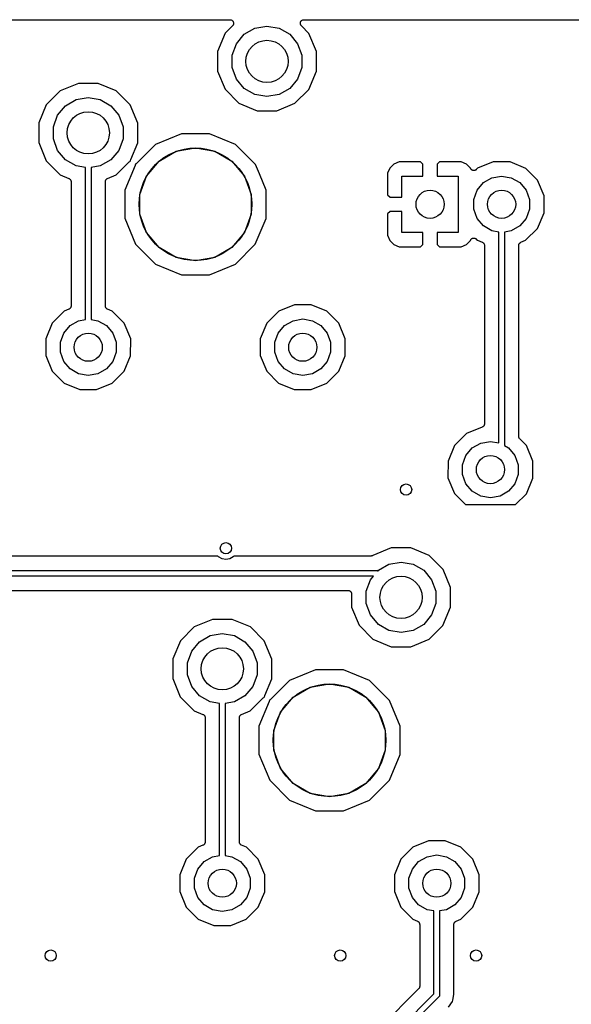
# Model space of a CAD drawing. Extents: x 88 to 361, y -189 to -115.
# Tile 32 of 36: x 303 to 323, y -152 to -117. Entities that reach past the tile are written whole.
import ezdxf

# ---------------------------------------------------------------- set-up
doc = ezdxf.new("R2010")
doc.units = 0
doc.header["$MEASUREMENT"] = 0
doc.layers.add('BLACK', color=7, linetype='CONTINUOUS')

msp = doc.modelspace()

# ---------------------------------------------------------------- linework, layer by layer
at = {"layer": 'Black'}
for p, q in [((294.364, -117.264), (310.791, -117.264)), ((310.881, -117.481), (310.613, -117.748)), ((310.791, -117.264), (310.807, -117.267)), ((310.807, -117.267), (310.824, -117.269)), ((310.824, -117.269), (310.829, -117.271)), ((310.829, -117.271), (310.834, -117.272)), ((310.834, -117.272), (310.849, -117.28)), ((310.849, -117.28), (310.864, -117.287)), ((310.864, -117.287), (310.868, -117.291)), ((310.868, -117.291), (310.873, -117.294)), ((310.873, -117.294), (310.883, -117.307)), ((310.89, -117.467), (310.881, -117.481)), ((310.883, -117.307), (310.895, -117.318)), ((310.901, -117.455), (310.89, -117.467)), ((310.895, -117.318), (310.897, -117.324)), ((310.897, -117.324), (310.901, -117.328)), ((310.901, -117.328), (310.907, -117.343)), ((310.903, -117.45), (310.901, -117.455)), ((310.906, -117.445), (310.903, -117.45)), ((310.91, -117.429), (310.906, -117.445)), ((310.907, -117.343), (310.914, -117.358)), ((310.916, -117.413), (310.91, -117.429)), ((310.914, -117.358), (310.914, -117.364)), ((310.914, -117.364), (310.916, -117.369)), ((310.916, -117.369), (310.916, -117.386)), ((310.916, -117.386), (310.917, -117.402)), ((310.917, -117.402), (310.916, -117.408)), ((310.916, -117.408), (310.916, -117.413)), ((311.296, -117.784), (311.673, -117.566)), ((311.673, -117.566), (312.102, -117.491)), ((312.102, -117.491), (312.532, -117.566)), ((312.532, -117.566), (312.909, -117.784)), ((313.288, -117.402), (313.289, -117.386)), ((313.289, -117.408), (313.288, -117.402)), ((313.289, -117.369), (313.291, -117.364)), ((313.289, -117.386), (313.289, -117.369)), ((313.289, -117.413), (313.289, -117.408)), ((313.295, -117.429), (313.289, -117.413)), ((313.291, -117.358), (313.298, -117.343)), ((313.291, -117.364), (313.291, -117.358)), ((313.299, -117.445), (313.295, -117.429)), ((313.298, -117.343), (313.304, -117.328)), ((313.302, -117.449), (313.299, -117.445)), ((313.304, -117.455), (313.302, -117.449)), ((313.304, -117.328), (313.308, -117.323)), ((313.315, -117.467), (313.304, -117.455)), ((313.308, -117.323), (313.31, -117.318)), ((313.31, -117.318), (313.322, -117.307)), ((313.324, -117.481), (313.315, -117.467)), ((313.322, -117.307), (313.332, -117.294)), ((313.593, -117.751), (313.324, -117.481)), ((313.332, -117.294), (313.337, -117.291)), ((313.337, -117.291), (313.341, -117.287)), ((313.341, -117.287), (313.356, -117.28)), ((313.356, -117.28), (313.371, -117.272)), ((313.371, -117.272), (313.376, -117.271)), ((313.376, -117.271), (313.381, -117.269)), ((313.381, -117.269), (313.398, -117.267)), ((313.398, -117.267), (313.414, -117.264)), ((313.414, -117.264), (329.841, -117.264)), ((310.613, -117.748), (310.345, -118.394)), ((311.016, -118.118), (311.296, -117.784)), ((312.909, -117.784), (313.189, -118.118)), ((313.86, -118.397), (313.593, -117.751)), ((310.867, -118.527), (311.016, -118.118)), ((313.189, -118.118), (313.338, -118.527)), ((310.345, -118.394), (310.345, -119.093)), ((310.867, -118.963), (310.867, -118.527)), ((313.338, -118.527), (313.338, -118.963)), ((313.86, -119.096), (313.86, -118.397)), ((311.016, -119.372), (310.867, -118.963)), ((313.338, -118.963), (313.189, -119.372)), ((310.345, -119.093), (310.612, -119.739)), ((313.592, -119.742), (313.86, -119.096)), ((305.404, -119.527), (304.758, -119.794)), ((306.104, -119.528), (305.404, -119.527)), ((306.749, -119.796), (306.104, -119.528)), ((311.296, -119.706), (311.016, -119.372)), ((313.189, -119.372), (312.909, -119.706)), ((304.758, -119.794), (304.263, -120.288)), ((305.323, -120.106), (305.752, -120.031)), ((305.752, -120.031), (306.182, -120.106)), ((307.243, -120.291), (306.749, -119.796)), ((310.612, -119.739), (311.106, -120.234)), ((311.673, -119.924), (311.296, -119.706)), ((312.102, -119.999), (311.673, -119.924)), ((312.532, -119.924), (312.102, -119.999)), ((312.909, -119.706), (312.532, -119.924)), ((313.097, -120.236), (313.592, -119.742)), ((304.263, -120.288), (303.995, -120.934)), ((304.666, -120.658), (304.946, -120.324)), ((304.946, -120.324), (305.323, -120.106)), ((306.182, -120.106), (306.559, -120.324)), ((306.559, -120.324), (306.839, -120.658)), ((307.51, -120.937), (307.243, -120.291)), ((311.106, -120.234), (311.751, -120.502)), ((312.451, -120.503), (313.097, -120.236)), ((304.517, -121.067), (304.666, -120.658)), ((306.839, -120.658), (306.988, -121.067)), ((311.751, -120.502), (312.451, -120.503)), ((303.995, -120.934), (303.995, -121.633)), ((304.517, -121.503), (304.517, -121.067)), ((306.988, -121.067), (306.988, -121.503)), ((307.51, -121.636), (307.51, -120.937)), ((309.066, -121.317), (308.144, -121.698)), ((310.064, -121.317), (309.066, -121.317)), ((310.985, -121.7), (310.064, -121.317)), ((303.995, -121.633), (304.262, -122.279)), ((304.666, -121.912), (304.517, -121.503)), ((306.988, -121.503), (306.839, -121.912)), ((307.262, -122.232), (307.51, -121.636)), ((308.144, -121.698), (307.469, -122.371)), ((311.033, -121.748), (310.985, -121.7)), ((311.69, -122.406), (311.033, -121.748)), ((304.946, -122.246), (304.666, -121.912)), ((306.839, -121.912), (306.559, -122.246)), ((308.272, -122.287), (308.876, -121.938)), ((308.876, -121.938), (309.562, -121.817)), ((309.562, -121.817), (310.249, -121.938)), ((310.249, -121.938), (310.853, -122.287)), ((304.262, -122.279), (304.756, -122.774)), ((305.323, -122.464), (304.946, -122.246)), ((305.652, -122.522), (305.323, -122.464)), ((306.182, -122.464), (305.852, -122.522)), ((306.559, -122.246), (306.182, -122.464)), ((306.747, -122.776), (307.21, -122.314)), ((307.417, -122.452), (307.055, -123.324)), ((307.21, -122.314), (307.226, -122.303)), ((307.226, -122.303), (307.241, -122.291)), ((307.241, -122.291), (307.244, -122.29)), ((307.244, -122.29), (307.246, -122.289)), ((307.246, -122.289), (307.254, -122.286)), ((307.253, -122.27), (307.258, -122.251)), ((307.253, -122.272), (307.253, -122.27)), ((307.253, -122.275), (307.253, -122.272)), ((307.254, -122.286), (307.253, -122.275)), ((307.258, -122.251), (307.262, -122.232)), ((307.421, -122.434), (307.417, -122.452)), ((307.426, -122.415), (307.421, -122.434)), ((307.433, -122.396), (307.425, -122.398)), ((307.425, -122.398), (307.426, -122.409)), ((307.426, -122.409), (307.426, -122.412)), ((307.426, -122.412), (307.426, -122.415)), ((307.436, -122.394), (307.433, -122.396)), ((307.438, -122.393), (307.436, -122.394)), ((307.454, -122.382), (307.438, -122.393)), ((307.469, -122.371), (307.454, -122.382)), ((307.824, -122.821), (308.272, -122.287)), ((310.853, -122.287), (311.301, -122.821)), ((311.831, -122.747), (311.69, -122.406)), ((316.609, -122.394), (316.466, -122.537)), ((316.796, -122.317), (316.609, -122.394)), ((317.559, -122.317), (316.796, -122.317)), ((317.643, -122.401), (317.559, -122.317)), ((317.643, -122.825), (317.643, -122.401)), ((318.235, -122.317), (318.151, -122.401)), ((318.151, -122.401), (318.151, -122.825)), ((318.998, -122.317), (318.235, -122.317)), ((319.185, -122.394), (318.998, -122.317)), ((319.328, -122.537), (319.185, -122.394)), ((320.138, -122.317), (319.584, -122.546)), ((320.738, -122.317), (320.138, -122.317)), ((321.292, -122.547), (320.738, -122.317)), ((304.756, -122.774), (305.066, -122.903)), ((305.652, -127.919), (305.652, -122.522)), ((305.852, -122.522), (305.852, -127.919)), ((306.439, -122.903), (306.747, -122.776)), ((307.585, -123.476), (307.824, -122.821)), ((311.301, -122.821), (311.54, -123.476)), ((312.071, -123.328), (311.831, -122.747)), ((316.466, -122.537), (316.389, -122.724)), ((316.389, -122.724), (316.389, -123.487)), ((316.897, -123.571), (316.897, -122.825)), ((316.897, -122.825), (317.643, -122.825)), ((318.151, -122.825), (318.897, -122.825)), ((318.897, -122.825), (318.897, -124.825)), ((319.332, -122.549), (319.328, -122.537)), ((319.34, -122.56), (319.332, -122.549)), ((319.346, -122.573), (319.34, -122.56)), ((319.352, -122.579), (319.346, -122.573)), ((319.356, -122.586), (319.352, -122.579)), ((319.367, -122.594), (319.356, -122.586)), ((319.377, -122.604), (319.367, -122.594)), ((319.384, -122.608), (319.377, -122.604)), ((319.391, -122.613), (319.384, -122.608)), ((319.404, -122.617), (319.391, -122.613)), ((319.417, -122.623), (319.404, -122.617)), ((319.425, -122.624), (319.417, -122.623)), ((319.433, -122.626), (319.425, -122.624)), ((319.447, -122.626), (319.433, -122.626)), ((319.461, -122.627), (319.447, -122.626)), ((319.469, -122.625), (319.461, -122.627)), ((319.477, -122.624), (319.469, -122.625)), ((319.49, -122.619), (319.477, -122.624)), ((319.503, -122.615), (319.49, -122.619)), ((319.51, -122.611), (319.503, -122.615)), ((319.518, -122.607), (319.51, -122.611)), ((319.528, -122.598), (319.518, -122.607)), ((319.539, -122.59), (319.528, -122.598)), ((319.584, -122.546), (319.539, -122.59)), ((320.094, -122.882), (320.437, -122.821)), ((320.437, -122.821), (320.78, -122.882)), ((321.716, -122.972), (321.292, -122.547)), ((305.066, -122.903), (305.073, -122.908)), ((305.073, -122.908), (305.081, -122.911)), ((305.081, -122.911), (305.092, -122.919)), ((305.092, -122.919), (305.103, -122.927)), ((305.103, -122.927), (305.108, -122.934)), ((305.108, -122.934), (305.115, -122.939)), ((305.115, -122.939), (305.122, -122.951)), ((305.122, -122.951), (305.13, -122.962)), ((305.13, -122.962), (305.133, -122.97)), ((305.133, -122.97), (305.137, -122.977)), ((305.137, -122.977), (305.139, -122.991)), ((305.139, -122.991), (305.143, -123.004)), ((305.143, -123.004), (305.143, -123.012)), ((305.143, -123.012), (305.144, -123.021)), ((305.144, -123.021), (305.144, -127.44)), ((306.361, -123.021), (306.362, -123.012)), ((306.361, -127.44), (306.361, -123.021)), ((306.362, -123.004), (306.366, -122.991)), ((306.362, -123.012), (306.362, -123.004)), ((306.366, -122.991), (306.368, -122.977)), ((306.368, -122.977), (306.372, -122.97)), ((306.372, -122.97), (306.375, -122.962)), ((306.375, -122.962), (306.383, -122.951)), ((306.383, -122.951), (306.39, -122.939)), ((306.39, -122.939), (306.397, -122.933)), ((306.397, -122.933), (306.402, -122.927)), ((306.402, -122.927), (306.413, -122.919)), ((306.413, -122.919), (306.424, -122.911)), ((306.424, -122.911), (306.432, -122.908)), ((306.432, -122.908), (306.439, -122.903)), ((319.568, -123.323), (319.792, -123.056)), ((319.792, -123.056), (320.094, -122.882)), ((320.78, -122.882), (321.082, -123.056)), ((321.082, -123.056), (321.306, -123.323)), ((321.945, -123.526), (321.716, -122.972)), ((307.055, -123.324), (307.054, -124.322)), ((307.585, -124.174), (307.585, -123.476)), ((311.54, -123.476), (311.54, -124.174)), ((312.07, -124.111), (312.071, -123.328)), ((316.389, -123.487), (316.473, -123.571)), ((319.448, -123.651), (319.568, -123.323)), ((321.306, -123.323), (321.425, -123.651)), ((321.945, -124.126), (321.945, -123.526)), ((316.473, -123.571), (316.897, -123.571)), ((319.448, -123.999), (319.448, -123.651)), ((321.425, -123.651), (321.425, -123.999)), ((307.824, -124.829), (307.585, -124.174)), ((311.54, -124.174), (311.301, -124.829)), ((312.07, -124.326), (312.07, -124.111)), ((316.473, -124.079), (316.389, -124.163)), ((316.389, -124.163), (316.389, -124.926)), ((316.897, -124.079), (316.473, -124.079)), ((316.897, -124.825), (316.897, -124.079)), ((319.568, -124.327), (319.448, -123.999)), ((321.425, -123.999), (321.306, -124.327)), ((321.715, -124.68), (321.945, -124.126)), ((307.054, -124.322), (307.435, -125.244)), ((311.687, -125.248), (312.07, -124.326)), ((319.792, -124.594), (319.568, -124.327)), ((321.306, -124.327), (321.082, -124.594)), ((308.272, -125.363), (307.824, -124.829)), ((311.301, -124.829), (310.853, -125.363)), ((316.389, -124.926), (316.466, -125.113)), ((317.643, -124.825), (316.897, -124.825)), ((317.643, -125.249), (317.643, -124.825)), ((318.897, -124.825), (318.151, -124.825)), ((318.151, -124.825), (318.151, -125.249)), ((320.094, -124.768), (319.792, -124.594)), ((320.337, -124.811), (320.094, -124.768)), ((320.337, -132.304), (320.337, -124.811)), ((320.78, -124.768), (320.537, -124.811)), ((320.537, -124.811), (320.537, -132.401)), ((321.082, -124.594), (320.78, -124.768)), ((321.29, -125.104), (321.715, -124.68)), ((307.435, -125.244), (308.14, -125.95)), ((310.981, -125.952), (311.687, -125.248)), ((316.466, -125.113), (316.609, -125.256)), ((316.609, -125.256), (316.796, -125.333)), ((317.559, -125.333), (317.643, -125.249)), ((318.151, -125.249), (318.235, -125.333)), ((318.998, -125.333), (319.185, -125.256)), ((319.185, -125.256), (319.328, -125.113)), ((319.328, -125.113), (319.332, -125.102)), ((319.332, -125.102), (319.34, -125.09)), ((319.34, -125.09), (319.346, -125.077)), ((319.346, -125.077), (319.351, -125.071)), ((319.351, -125.071), (319.356, -125.064)), ((319.356, -125.064), (319.367, -125.056)), ((319.367, -125.056), (319.377, -125.046)), ((319.377, -125.046), (319.384, -125.043)), ((319.384, -125.043), (319.391, -125.038)), ((319.391, -125.038), (319.404, -125.033)), ((319.404, -125.033), (319.417, -125.027)), ((319.417, -125.027), (319.425, -125.027)), ((319.425, -125.027), (319.433, -125.024)), ((319.433, -125.024), (319.447, -125.025)), ((319.447, -125.025), (319.461, -125.024)), ((319.461, -125.024), (319.469, -125.026)), ((319.469, -125.026), (319.477, -125.026)), ((319.477, -125.026), (319.49, -125.031)), ((319.49, -125.031), (319.503, -125.035)), ((319.503, -125.035), (319.51, -125.04)), ((319.51, -125.04), (319.518, -125.043)), ((319.518, -125.043), (319.528, -125.052)), ((319.528, -125.052), (319.539, -125.06)), ((319.539, -125.06), (319.582, -125.103)), ((319.582, -125.103), (319.751, -125.173)), ((319.751, -125.173), (319.758, -125.177)), ((319.758, -125.177), (319.765, -125.18)), ((319.765, -125.18), (319.776, -125.189)), ((319.776, -125.189), (319.788, -125.197)), ((319.788, -125.197), (319.793, -125.203)), ((319.793, -125.203), (319.799, -125.209)), ((319.799, -125.209), (319.806, -125.221)), ((319.806, -125.221), (319.815, -125.232)), ((319.815, -125.232), (319.817, -125.24)), ((319.817, -125.24), (319.821, -125.247)), ((319.821, -125.247), (319.824, -125.26)), ((319.824, -125.26), (319.828, -125.274)), ((319.828, -125.274), (319.827, -125.282)), ((319.827, -125.282), (319.829, -125.29)), ((321.045, -125.29), (321.046, -125.282)), ((321.046, -125.274), (321.05, -125.261)), ((321.046, -125.282), (321.046, -125.274)), ((321.05, -125.261), (321.053, -125.247)), ((321.053, -125.247), (321.057, -125.24)), ((321.057, -125.24), (321.059, -125.232)), ((321.059, -125.232), (321.068, -125.221)), ((321.068, -125.221), (321.075, -125.209)), ((321.075, -125.209), (321.081, -125.203)), ((321.081, -125.203), (321.086, -125.197)), ((321.086, -125.197), (321.098, -125.189)), ((321.098, -125.189), (321.108, -125.18)), ((321.108, -125.18), (321.116, -125.178)), ((321.116, -125.178), (321.123, -125.173)), ((321.123, -125.173), (321.29, -125.104)), ((308.876, -125.712), (308.272, -125.363)), ((310.853, -125.363), (310.249, -125.712)), ((316.796, -125.333), (317.559, -125.333)), ((318.235, -125.333), (318.998, -125.333)), ((319.829, -125.29), (319.829, -131.626)), ((321.045, -132.075), (321.045, -125.29)), ((308.14, -125.95), (309.061, -126.333)), ((309.562, -125.833), (308.876, -125.712)), ((310.249, -125.712), (309.562, -125.833)), ((310.059, -126.333), (310.981, -125.952)), ((309.061, -126.333), (310.059, -126.333)), ((304.899, -127.626), (304.475, -128.05)), ((305.066, -127.557), (304.899, -127.626)), ((305.073, -127.552), (305.066, -127.557)), ((305.081, -127.55), (305.073, -127.552)), ((305.092, -127.541), (305.081, -127.55)), ((305.103, -127.533), (305.092, -127.541)), ((305.108, -127.527), (305.103, -127.533)), ((305.115, -127.521), (305.108, -127.527)), ((305.122, -127.509), (305.115, -127.521)), ((305.13, -127.498), (305.122, -127.509)), ((305.133, -127.49), (305.13, -127.498)), ((305.137, -127.483), (305.133, -127.49)), ((305.139, -127.469), (305.137, -127.483)), ((305.143, -127.456), (305.139, -127.469)), ((305.144, -127.44), (305.143, -127.448)), ((305.143, -127.448), (305.143, -127.456)), ((306.362, -127.448), (306.361, -127.44)), ((306.362, -127.456), (306.362, -127.448)), ((306.366, -127.47), (306.362, -127.456)), ((306.368, -127.483), (306.366, -127.47)), ((306.372, -127.49), (306.368, -127.483)), ((306.375, -127.498), (306.372, -127.49)), ((306.383, -127.509), (306.375, -127.498)), ((306.39, -127.521), (306.383, -127.509)), ((306.397, -127.527), (306.39, -127.521)), ((306.402, -127.533), (306.397, -127.527)), ((306.413, -127.541), (306.402, -127.533)), ((306.424, -127.55), (306.413, -127.541)), ((306.432, -127.553), (306.424, -127.55)), ((306.439, -127.557), (306.432, -127.553)), ((306.608, -127.627), (306.439, -127.557)), ((307.032, -128.052), (306.608, -127.627)), ((312.519, -127.626), (312.095, -128.05)), ((313.074, -127.397), (312.519, -127.626)), ((313.674, -127.397), (313.074, -127.397)), ((314.228, -127.627), (313.674, -127.397)), ((314.652, -128.052), (314.228, -127.627)), ((304.475, -128.05), (304.245, -128.604)), ((305.107, -128.136), (305.409, -127.962)), ((305.409, -127.962), (305.652, -127.919)), ((305.852, -127.919), (306.096, -127.962)), ((306.096, -127.962), (306.398, -128.136)), ((307.261, -128.606), (307.032, -128.052)), ((312.095, -128.05), (311.865, -128.604)), ((312.727, -128.136), (313.029, -127.962)), ((313.029, -127.962), (313.373, -127.901)), ((313.373, -127.901), (313.716, -127.962)), ((313.716, -127.962), (314.018, -128.136)), ((314.881, -128.606), (314.652, -128.052)), ((304.764, -128.731), (304.883, -128.403)), ((304.883, -128.403), (305.107, -128.136)), ((306.398, -128.136), (306.622, -128.403)), ((306.622, -128.403), (306.741, -128.731)), ((312.384, -128.731), (312.503, -128.403)), ((312.503, -128.403), (312.727, -128.136)), ((314.018, -128.136), (314.242, -128.403)), ((314.242, -128.403), (314.361, -128.731)), ((304.245, -128.604), (304.244, -129.204)), ((304.764, -129.079), (304.764, -128.731)), ((306.741, -128.731), (306.741, -129.079)), ((307.26, -129.206), (307.261, -128.606)), ((311.865, -128.604), (311.864, -129.204)), ((312.384, -129.079), (312.384, -128.731)), ((314.361, -128.731), (314.361, -129.079)), ((314.88, -129.206), (314.881, -128.606)), ((304.883, -129.407), (304.764, -129.079)), ((306.741, -129.079), (306.622, -129.407)), ((312.503, -129.407), (312.384, -129.079)), ((314.361, -129.079), (314.242, -129.407)), ((304.244, -129.204), (304.473, -129.758)), ((305.107, -129.674), (304.883, -129.407)), ((306.622, -129.407), (306.398, -129.674)), ((307.03, -129.76), (307.26, -129.206)), ((311.864, -129.204), (312.093, -129.758)), ((312.727, -129.674), (312.503, -129.407)), ((314.242, -129.407), (314.018, -129.674)), ((314.65, -129.76), (314.88, -129.206)), ((304.473, -129.758), (304.897, -130.183)), ((305.409, -129.848), (305.107, -129.674)), ((306.398, -129.674), (306.096, -129.848)), ((306.606, -130.184), (307.03, -129.76)), ((312.093, -129.758), (312.517, -130.183)), ((313.029, -129.848), (312.727, -129.674)), ((314.018, -129.674), (313.716, -129.848)), ((314.226, -130.184), (314.65, -129.76)), ((305.752, -129.909), (305.409, -129.848)), ((306.096, -129.848), (305.752, -129.909)), ((313.373, -129.909), (313.029, -129.848)), ((313.716, -129.848), (313.373, -129.909)), ((304.897, -130.183), (305.451, -130.413)), ((305.451, -130.413), (306.051, -130.413)), ((306.051, -130.413), (306.606, -130.184)), ((312.517, -130.183), (313.071, -130.413)), ((313.071, -130.413), (313.671, -130.413)), ((313.671, -130.413), (314.226, -130.184)), ((319.75, -131.743), (319.187, -131.976)), ((319.757, -131.739), (319.75, -131.743)), ((319.765, -131.736), (319.757, -131.739)), ((319.776, -131.727), (319.765, -131.736)), ((319.788, -131.72), (319.776, -131.727)), ((319.793, -131.713), (319.788, -131.72)), ((319.799, -131.708), (319.793, -131.713)), ((319.806, -131.696), (319.799, -131.708)), ((319.814, -131.685), (319.806, -131.696)), ((319.817, -131.677), (319.814, -131.685)), ((319.821, -131.669), (319.817, -131.677)), ((319.824, -131.656), (319.821, -131.669)), ((319.828, -131.643), (319.824, -131.656)), ((319.829, -131.626), (319.827, -131.634)), ((319.827, -131.634), (319.828, -131.643)), ((319.187, -131.976), (318.763, -132.4)), ((319.697, -132.312), (320.04, -132.251)), ((320.04, -132.251), (320.337, -132.304)), ((321.046, -132.081), (321.045, -132.075)), ((321.045, -132.086), (321.046, -132.081)), ((321.05, -132.102), (321.045, -132.086)), ((321.053, -132.119), (321.05, -132.102)), ((321.055, -132.123), (321.053, -132.119)), ((321.057, -132.129), (321.055, -132.123)), ((321.066, -132.142), (321.057, -132.129)), ((321.075, -132.157), (321.066, -132.142)), ((321.079, -132.16), (321.075, -132.157)), ((321.082, -132.165), (321.079, -132.16)), ((321.319, -132.402), (321.082, -132.165)), ((318.763, -132.4), (318.533, -132.954)), ((319.171, -132.753), (319.395, -132.486)), ((319.395, -132.486), (319.697, -132.312)), ((320.537, -132.401), (320.685, -132.486)), ((320.685, -132.486), (320.909, -132.753)), ((321.548, -132.956), (321.319, -132.402)), ((318.533, -132.954), (318.532, -133.553)), ((319.052, -133.081), (319.171, -132.753)), ((320.909, -132.753), (321.028, -133.081)), ((321.547, -133.556), (321.548, -132.956)), ((319.052, -133.429), (319.052, -133.081)), ((321.028, -133.081), (321.028, -133.429)), ((318.532, -133.553), (318.761, -134.108)), ((319.171, -133.756), (319.052, -133.429)), ((321.028, -133.429), (320.909, -133.756)), ((321.317, -134.11), (321.547, -133.556)), ((319.395, -134.023), (319.171, -133.756)), ((319.697, -134.198), (319.395, -134.023)), ((320.685, -134.023), (320.383, -134.198)), ((320.909, -133.756), (320.685, -134.023)), ((318.761, -134.108), (319.15, -134.497)), ((320.04, -134.258), (319.697, -134.198)), ((320.383, -134.198), (320.04, -134.258)), ((320.929, -134.497), (321.317, -134.11)), ((319.15, -134.497), (320.929, -134.497)), ((316.517, -136.037), (315.859, -136.309)), ((317.216, -136.038), (316.517, -136.037)), ((317.862, -136.306), (317.216, -136.038)), ((310.362, -136.33), (299.746, -136.33)), ((310.384, -136.356), (310.362, -136.33)), ((310.505, -136.426), (310.384, -136.356)), ((310.642, -136.45), (310.505, -136.426)), ((310.779, -136.426), (310.642, -136.45)), ((310.9, -136.356), (310.779, -136.426)), ((310.922, -136.33), (310.9, -136.356)), ((315.792, -136.33), (310.922, -136.33)), ((315.798, -136.329), (315.792, -136.33)), ((315.803, -136.329), (315.798, -136.329)), ((315.819, -136.325), (315.803, -136.329)), ((315.836, -136.322), (315.819, -136.325)), ((315.841, -136.319), (315.836, -136.322)), ((315.846, -136.318), (315.841, -136.319)), ((315.859, -136.309), (315.846, -136.318)), ((318.356, -136.801), (317.862, -136.306)), ((316.059, -136.834), (316.436, -136.616)), ((316.436, -136.616), (316.865, -136.541)), ((316.865, -136.541), (317.294, -136.616)), ((317.294, -136.616), (317.671, -136.834)), ((318.623, -137.447), (318.356, -136.801)), ((298.672, -136.838), (315.976, -136.838)), ((315.888, -137.038), (298.792, -137.038)), ((315.63, -137.577), (315.779, -137.168)), ((315.779, -137.168), (315.888, -137.038)), ((315.976, -136.838), (315.98, -136.839)), ((315.98, -136.839), (315.985, -136.838)), ((315.985, -136.838), (315.997, -136.842)), ((315.997, -136.842), (316.01, -136.844)), ((316.01, -136.844), (316.014, -136.846)), ((316.014, -136.846), (316.018, -136.847)), ((316.018, -136.847), (316.029, -136.855)), ((316.029, -136.855), (316.037, -136.859)), ((316.037, -136.859), (316.059, -136.834)), ((317.671, -136.834), (317.951, -137.168)), ((317.951, -137.168), (318.1, -137.577)), ((318.622, -138.146), (318.623, -137.447)), ((299.7, -137.546), (314.98, -137.546)), ((314.98, -137.546), (314.991, -137.548)), ((314.991, -137.548), (315.003, -137.548)), ((315.003, -137.548), (315.013, -137.551)), ((315.013, -137.551), (315.024, -137.553)), ((315.024, -137.553), (315.034, -137.559)), ((315.034, -137.559), (315.044, -137.563)), ((315.044, -137.563), (315.052, -137.57)), ((315.052, -137.57), (315.062, -137.575)), ((315.062, -137.575), (315.069, -137.584)), ((315.069, -137.584), (315.078, -137.591)), ((315.078, -137.591), (315.083, -137.601)), ((315.083, -137.601), (315.09, -137.609)), ((315.09, -137.609), (315.094, -137.62)), ((315.094, -137.62), (315.1, -137.629)), ((315.1, -137.629), (315.102, -137.64)), ((315.102, -137.64), (315.105, -137.651)), ((315.105, -137.651), (315.105, -137.662)), ((315.105, -137.662), (315.107, -137.673)), ((315.107, -137.673), (315.107, -138.143)), ((315.63, -138.013), (315.63, -137.577)), ((318.1, -137.577), (318.1, -138.013)), ((315.107, -138.143), (315.374, -138.789)), ((315.779, -138.422), (315.63, -138.013)), ((318.1, -138.013), (317.951, -138.422)), ((318.354, -138.792), (318.622, -138.146)), ((310.167, -138.577), (309.521, -138.844)), ((310.866, -138.578), (310.167, -138.577)), ((311.512, -138.846), (310.866, -138.578)), ((316.059, -138.756), (315.779, -138.422)), ((317.951, -138.422), (317.671, -138.756)), ((309.521, -138.844), (309.026, -139.338)), ((312.006, -139.341), (311.512, -138.846)), ((315.374, -138.789), (315.868, -139.284)), ((316.436, -138.974), (316.059, -138.756)), ((317.671, -138.756), (317.294, -138.974)), ((317.859, -139.286), (318.354, -138.792)), ((309.709, -139.374), (310.086, -139.156)), ((310.086, -139.156), (310.515, -139.081)), ((310.515, -139.081), (310.944, -139.156)), ((310.944, -139.156), (311.321, -139.374)), ((316.865, -139.049), (316.436, -138.974)), ((317.294, -138.974), (316.865, -139.049)), ((309.026, -139.338), (308.758, -139.984)), ((309.429, -139.708), (309.709, -139.374)), ((311.321, -139.374), (311.601, -139.708)), ((312.273, -139.987), (312.006, -139.341)), ((315.868, -139.284), (316.514, -139.552)), ((316.514, -139.552), (317.213, -139.553)), ((317.213, -139.553), (317.859, -139.286)), ((309.28, -140.117), (309.429, -139.708)), ((311.601, -139.708), (311.75, -140.117)), ((308.758, -139.984), (308.757, -140.683)), ((309.28, -140.553), (309.28, -140.117)), ((311.75, -140.117), (311.75, -140.553)), ((312.272, -140.686), (312.273, -139.987)), ((309.429, -140.962), (309.28, -140.553)), ((311.75, -140.553), (311.601, -140.962)), ((313.828, -140.367), (312.906, -140.748)), ((314.826, -140.367), (313.828, -140.367)), ((315.748, -140.75), (314.826, -140.367)), ((308.757, -140.683), (309.024, -141.329)), ((309.709, -141.296), (309.429, -140.962)), ((311.601, -140.962), (311.321, -141.296)), ((312.025, -141.282), (312.272, -140.686)), ((312.906, -140.748), (312.232, -141.421)), ((313.035, -141.337), (313.638, -140.988)), ((313.638, -140.988), (314.325, -140.867)), ((314.325, -140.867), (315.012, -140.988)), ((315.012, -140.988), (315.615, -141.337)), ((316.452, -141.456), (315.748, -140.75)), ((309.024, -141.329), (309.518, -141.824)), ((310.086, -141.514), (309.709, -141.296)), ((311.321, -141.296), (310.944, -141.514)), ((311.509, -141.826), (311.972, -141.364)), ((311.972, -141.364), (311.988, -141.353)), ((311.988, -141.353), (312.004, -141.341)), ((312.004, -141.341), (312.006, -141.34)), ((312.006, -141.34), (312.008, -141.339)), ((312.008, -141.339), (312.017, -141.336)), ((312.015, -141.325), (312.016, -141.322)), ((312.017, -141.336), (312.015, -141.325)), ((312.016, -141.32), (312.021, -141.301)), ((312.016, -141.322), (312.016, -141.32)), ((312.021, -141.301), (312.025, -141.282)), ((312.586, -141.871), (313.035, -141.337)), ((315.615, -141.337), (316.064, -141.871)), ((310.415, -141.572), (310.086, -141.514)), ((310.415, -146.969), (310.415, -141.572)), ((310.944, -141.514), (310.615, -141.572)), ((310.615, -141.572), (310.615, -146.969)), ((312.179, -141.502), (311.817, -142.374)), ((312.184, -141.484), (312.179, -141.502)), ((312.189, -141.465), (312.184, -141.484)), ((312.196, -141.446), (312.187, -141.448)), ((312.187, -141.448), (312.189, -141.459)), ((312.189, -141.459), (312.188, -141.462)), ((312.188, -141.462), (312.189, -141.465)), ((312.198, -141.444), (312.196, -141.446)), ((312.201, -141.443), (312.198, -141.444)), ((312.216, -141.432), (312.201, -141.443)), ((312.232, -141.421), (312.216, -141.432)), ((316.833, -142.378), (316.452, -141.456)), ((309.518, -141.824), (309.829, -141.953)), ((309.829, -141.953), (309.836, -141.958)), ((309.836, -141.958), (309.844, -141.961)), ((309.844, -141.961), (309.854, -141.969)), ((309.854, -141.969), (309.866, -141.977)), ((309.866, -141.977), (309.871, -141.984)), ((309.871, -141.984), (309.877, -141.989)), ((309.877, -141.989), (309.884, -142.001)), ((309.884, -142.001), (309.893, -142.012)), ((309.893, -142.012), (309.895, -142.02)), ((309.895, -142.02), (309.899, -142.027)), ((309.899, -142.027), (309.902, -142.041)), ((309.902, -142.041), (309.906, -142.054)), ((309.906, -142.054), (309.906, -142.062)), ((309.906, -142.062), (309.907, -142.071)), ((309.907, -142.071), (309.907, -146.49)), ((311.123, -142.071), (311.124, -142.062)), ((311.123, -146.49), (311.123, -142.071)), ((311.124, -142.054), (311.128, -142.041)), ((311.124, -142.062), (311.124, -142.054)), ((311.128, -142.041), (311.131, -142.027)), ((311.131, -142.027), (311.135, -142.02)), ((311.135, -142.02), (311.137, -142.012)), ((311.137, -142.012), (311.146, -142.001)), ((311.146, -142.001), (311.153, -141.989)), ((311.153, -141.989), (311.159, -141.983)), ((311.159, -141.983), (311.164, -141.977)), ((311.164, -141.977), (311.176, -141.969)), ((311.176, -141.969), (311.186, -141.961)), ((311.186, -141.961), (311.194, -141.958)), ((311.194, -141.958), (311.202, -141.953)), ((311.202, -141.953), (311.509, -141.826)), ((312.348, -142.526), (312.586, -141.871)), ((316.064, -141.871), (316.302, -142.526)), ((311.817, -142.374), (311.817, -143.372)), ((316.833, -143.376), (316.833, -142.378)), ((312.348, -143.224), (312.348, -142.526)), ((316.302, -142.526), (316.302, -143.224)), ((311.817, -143.372), (312.198, -144.294)), ((312.586, -143.879), (312.348, -143.224)), ((316.302, -143.224), (316.064, -143.879)), ((316.45, -144.298), (316.833, -143.376)), ((313.035, -144.413), (312.586, -143.879)), ((316.064, -143.879), (315.615, -144.413)), ((312.198, -144.294), (312.902, -145)), ((313.638, -144.762), (313.035, -144.413)), ((315.615, -144.413), (315.012, -144.762)), ((315.744, -145.002), (316.45, -144.298)), ((314.325, -144.883), (313.638, -144.762)), ((315.012, -144.762), (314.325, -144.883)), ((312.902, -145), (313.824, -145.383)), ((314.822, -145.383), (315.744, -145.002)), ((313.824, -145.383), (314.822, -145.383)), ((309.828, -146.607), (309.662, -146.676)), ((309.836, -146.602), (309.828, -146.607)), ((309.844, -146.6), (309.836, -146.602)), ((309.854, -146.591), (309.844, -146.6)), ((309.866, -146.583), (309.854, -146.591)), ((309.871, -146.577), (309.866, -146.583)), ((309.877, -146.571), (309.871, -146.577)), ((309.884, -146.559), (309.877, -146.571)), ((309.893, -146.548), (309.884, -146.559)), ((309.895, -146.54), (309.893, -146.548)), ((309.899, -146.533), (309.895, -146.54)), ((309.902, -146.519), (309.899, -146.533)), ((309.906, -146.506), (309.902, -146.519)), ((309.907, -146.49), (309.906, -146.498)), ((309.906, -146.498), (309.906, -146.506)), ((311.124, -146.498), (311.123, -146.49)), ((311.124, -146.506), (311.124, -146.498)), ((311.128, -146.52), (311.124, -146.506)), ((311.131, -146.533), (311.128, -146.52)), ((311.135, -146.54), (311.131, -146.533)), ((311.137, -146.548), (311.135, -146.54)), ((311.146, -146.559), (311.137, -146.548)), ((311.153, -146.571), (311.146, -146.559)), ((311.159, -146.577), (311.153, -146.571)), ((311.164, -146.583), (311.159, -146.577)), ((311.176, -146.591), (311.164, -146.583)), ((311.186, -146.6), (311.176, -146.591)), ((311.194, -146.603), (311.186, -146.6)), ((311.201, -146.607), (311.194, -146.603)), ((311.37, -146.677), (311.201, -146.607)), ((317.836, -146.447), (317.282, -146.676)), ((318.436, -146.447), (317.836, -146.447)), ((318.99, -146.677), (318.436, -146.447)), ((309.662, -146.676), (309.237, -147.1)), ((310.172, -147.012), (310.415, -146.969)), ((310.615, -146.969), (310.858, -147.012)), ((311.794, -147.102), (311.37, -146.677)), ((317.282, -146.676), (316.857, -147.1)), ((317.792, -147.012), (318.135, -146.951)), ((318.135, -146.951), (318.478, -147.012)), ((319.414, -147.102), (318.99, -146.677)), ((309.237, -147.1), (309.007, -147.654)), ((309.646, -147.453), (309.87, -147.186)), ((309.87, -147.186), (310.172, -147.012)), ((310.858, -147.012), (311.16, -147.186)), ((311.16, -147.186), (311.384, -147.453)), ((312.023, -147.656), (311.794, -147.102)), ((316.857, -147.1), (316.627, -147.654)), ((317.266, -147.453), (317.49, -147.186)), ((317.49, -147.186), (317.792, -147.012)), ((318.478, -147.012), (318.78, -147.186)), ((318.78, -147.186), (319.004, -147.453)), ((319.643, -147.656), (319.414, -147.102)), ((309.007, -147.654), (309.007, -148.254)), ((309.526, -147.781), (309.646, -147.453)), ((311.384, -147.453), (311.504, -147.781)), ((312.023, -148.256), (312.023, -147.656)), ((316.627, -147.654), (316.627, -148.254)), ((317.146, -147.781), (317.266, -147.453)), ((319.004, -147.453), (319.124, -147.781)), ((319.643, -148.256), (319.643, -147.656)), ((309.526, -148.129), (309.526, -147.781)), ((311.504, -147.781), (311.504, -148.129)), ((317.146, -148.129), (317.146, -147.781)), ((319.124, -147.781), (319.124, -148.129)), ((309.007, -148.254), (309.236, -148.808)), ((309.646, -148.457), (309.526, -148.129)), ((311.504, -148.129), (311.384, -148.457)), ((311.793, -148.81), (312.023, -148.256)), ((316.627, -148.254), (316.856, -148.808)), ((317.266, -148.457), (317.146, -148.129)), ((319.124, -148.129), (319.004, -148.457)), ((319.413, -148.81), (319.643, -148.256)), ((309.87, -148.724), (309.646, -148.457)), ((310.172, -148.898), (309.87, -148.724)), ((311.16, -148.724), (310.858, -148.898)), ((311.384, -148.457), (311.16, -148.724)), ((317.49, -148.724), (317.266, -148.457)), ((317.792, -148.898), (317.49, -148.724)), ((318.78, -148.724), (318.478, -148.898)), ((319.004, -148.457), (318.78, -148.724)), ((309.236, -148.808), (309.66, -149.233)), ((310.515, -148.959), (310.172, -148.898)), ((310.858, -148.898), (310.515, -148.959)), ((311.368, -149.234), (311.793, -148.81)), ((316.856, -148.808), (317.28, -149.233)), ((318.035, -148.941), (317.792, -148.898)), ((318.035, -151.882), (318.035, -148.941)), ((318.478, -148.898), (318.235, -148.941)), ((318.235, -148.941), (318.235, -151.924)), ((318.988, -149.234), (319.413, -148.81)), ((309.66, -149.233), (310.214, -149.463)), ((310.814, -149.463), (311.368, -149.234)), ((317.28, -149.233), (317.449, -149.303)), ((317.449, -149.303), (317.456, -149.307)), ((317.456, -149.307), (317.464, -149.31)), ((317.464, -149.31), (317.474, -149.319)), ((317.474, -149.319), (317.486, -149.327)), ((317.486, -149.327), (317.491, -149.333)), ((317.491, -149.333), (317.497, -149.339)), ((317.497, -149.339), (317.504, -149.351)), ((317.504, -149.351), (317.513, -149.362)), ((317.513, -149.362), (317.515, -149.37)), ((317.515, -149.37), (317.519, -149.377)), ((317.519, -149.377), (317.522, -149.39)), ((317.522, -149.39), (317.526, -149.404)), ((317.526, -149.404), (317.526, -149.412)), ((317.526, -149.412), (317.527, -149.42)), ((317.527, -149.42), (317.527, -151.619)), ((318.743, -149.42), (318.744, -149.412)), ((318.743, -151.911), (318.743, -149.42)), ((318.744, -149.404), (318.748, -149.391)), ((318.744, -149.412), (318.744, -149.404)), ((318.748, -149.391), (318.751, -149.377)), ((318.751, -149.377), (318.755, -149.37)), ((318.755, -149.37), (318.757, -149.362)), ((318.757, -149.362), (318.766, -149.351)), ((318.766, -149.351), (318.773, -149.339)), ((318.773, -149.339), (318.779, -149.333)), ((318.779, -149.333), (318.784, -149.327)), ((318.784, -149.327), (318.796, -149.319)), ((318.796, -149.319), (318.806, -149.31)), ((318.806, -149.31), (318.814, -149.308)), ((318.814, -149.308), (318.822, -149.303)), ((318.822, -149.303), (318.988, -149.234)), ((310.214, -149.463), (310.814, -149.463)), ((317.49, -151.709), (308.189, -161.01)), ((317.493, -151.705), (317.49, -151.709)), ((317.497, -151.701), (317.493, -151.705)), ((317.506, -151.687), (317.497, -151.701)), ((317.515, -151.673), (317.506, -151.687)), ((317.517, -151.668), (317.515, -151.673)), ((317.519, -151.663), (317.517, -151.668)), ((317.522, -151.646), (317.519, -151.663)), ((317.527, -151.63), (317.522, -151.646)), ((317.527, -151.619), (317.526, -151.625)), ((317.526, -151.625), (317.527, -151.63)), ((308.539, -161.378), (318.035, -151.882)), ((318.206, -151.994), (308.71, -161.49)), ((318.208, -151.991), (318.206, -151.994)), ((318.212, -151.988), (318.208, -151.991)), ((318.218, -151.977), (318.212, -151.988)), ((318.226, -151.966), (318.218, -151.977)), ((318.227, -151.962), (318.226, -151.966)), ((318.229, -151.958), (318.227, -151.962)), ((318.231, -151.945), (318.229, -151.958)), ((318.235, -151.932), (318.231, -151.945)), ((318.235, -151.924), (318.234, -151.928)), ((318.234, -151.928), (318.235, -151.932)), ((318.556, -152.363), (318.694, -152.155)), ((318.694, -152.155), (318.703, -152.113)), ((318.703, -152.113), (318.743, -151.911)), ((318.703, -152.113), (318.703, -152.113))]:
    msp.add_line(p, q, dxfattribs=at)
for centre, radius in [((312.102, -118.745), 0.7506), ((305.752, -121.285), 0.7506), ((309.562, -123.825), 2), ((317.897, -123.825), 0.5004), ((320.437, -123.825), 0.5004), ((305.752, -128.905), 0.5), ((313.373, -128.905), 0.5), ((320.04, -133.255), 0.5004), ((317.042, -133.966), 0.2), ((310.642, -136.049), 0.2), ((316.865, -137.795), 0.7506), ((310.515, -140.335), 0.7506), ((314.325, -142.875), 2), ((310.515, -147.955), 0.5), ((318.135, -147.955), 0.5), ((304.419, -150.527), 0.2), ((314.706, -150.527), 0.2), ((319.532, -150.527), 0.2)]:
    msp.add_circle(centre, radius, dxfattribs=at)

doc.saveas('drawing.dxf')
